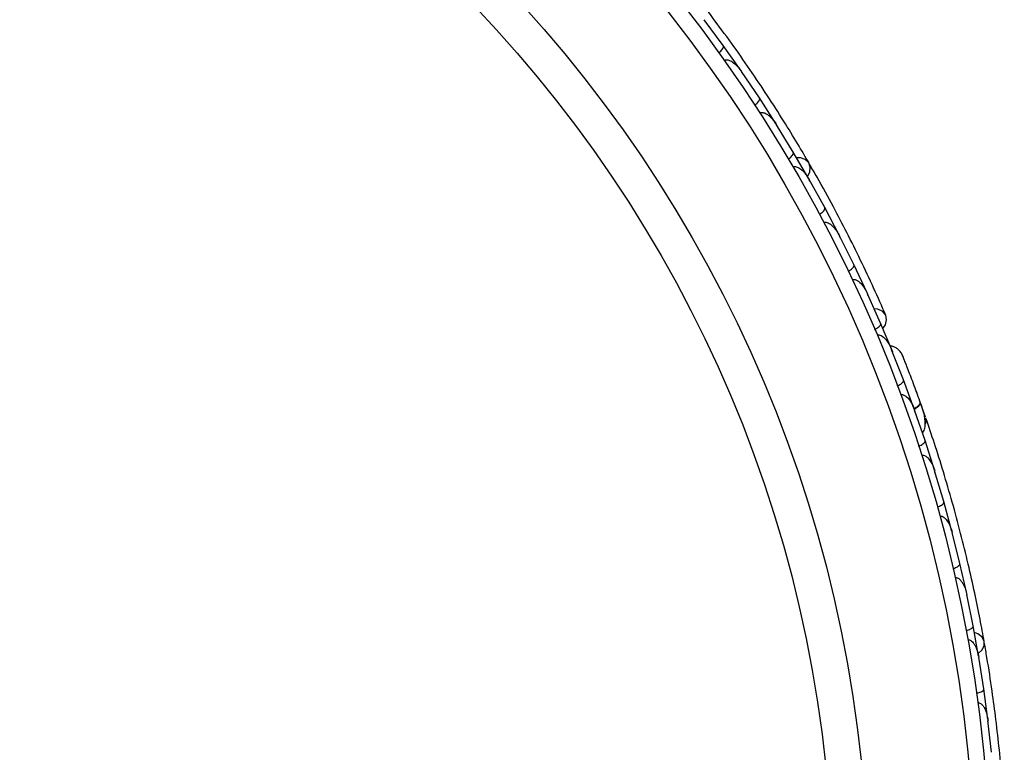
# Model space of a CAD drawing. Header units: millimetres. Extents: x 59 to 109, y 26 to 144.
# Tile 6 of 158: x 69.48 to 72.59, y 33.69 to 36. Entities that reach past the tile are written whole.
import ezdxf

# ---------------------------------------------------------------- set-up
doc = ezdxf.new("R2010")
doc.units = ezdxf.units.MM

msp = doc.modelspace()

# ---------------------------------------------------------------- linework, layer by layer
at = {"color": 7, "linetype": 'Continuous', "lineweight": 25}
for p, q in [((71.64394, 35.99428), (71.6398, 35.99988)), ((71.70003, 35.91878), (71.6398, 35.99985)), ((71.7564, 35.83897), (71.70009, 35.91881)), ((71.81412, 35.75307), (71.75765, 35.83647)), ((71.76174, 35.83043), (71.7577, 35.83643)), ((71.86689, 35.67097), (71.81419, 35.7531)), ((71.92078, 35.58264), (71.86803, 35.66842)), ((71.87199, 35.66198), (71.86812, 35.66831)), ((71.96995, 35.49825), (71.92086, 35.58267)), ((72.02002, 35.40749), (71.97098, 35.49565)), ((71.97467, 35.48901), (71.97111, 35.49547)), ((72.06557, 35.3208), (72.0201, 35.40752)), ((72.11179, 35.22759), (72.06649, 35.31814)), ((72.06981, 35.3115), (72.06664, 35.31789)), ((72.15368, 35.13856), (72.11186, 35.22761)), ((72.19598, 35.04286), (72.15448, 35.13584)), ((72.15733, 35.12946), (72.15464, 35.13554)), ((72.2342, 34.95156), (72.19606, 35.04288)), ((72.23273, 34.9538), (72.23061, 34.95917)), ((72.26827, 34.86428), (72.23065, 34.95903)), ((72.30239, 34.77187), (72.26834, 34.8643)), ((72.33751, 34.74664), (72.32295, 34.78807)), ((72.30503, 34.76314), (72.30295, 34.76919)), ((72.33616, 34.67336), (72.30296, 34.7691)), ((72.36603, 34.58001), (72.33624, 34.67337)), ((72.39533, 34.48052), (72.36646, 34.5773)), ((72.36844, 34.57065), (72.36647, 34.57733)), ((72.421, 34.38624), (72.3954, 34.48053)), ((72.44586, 34.28578), (72.42133, 34.38347)), ((72.4231, 34.37639), (72.42136, 34.38341)), ((72.46737, 34.19059), (72.44594, 34.28579)), ((72.48781, 34.08915), (72.46757, 34.1878)), ((72.46909, 34.18039), (72.46762, 34.18766)), ((72.50515, 33.99303), (72.48788, 34.08916)), ((72.52116, 33.89062), (72.50522, 33.99023)), ((72.50642, 33.98274), (72.50528, 33.99002)), ((72.53431, 33.79358), (72.52123, 33.89062)), ((72.54585, 33.69018), (72.53426, 33.79076)), ((72.53511, 33.78339), (72.53431, 33.79048))]:
    msp.add_line(p, q, dxfattribs=at)
at = {"color": 7, "linetype": 'Continuous', "lineweight": 25, "flags": 128}
for points in [[(71.96571, 35.50592), (71.97266, 35.5192), (71.9746, 35.53498), (71.96973, 35.54896), (71.95873, 35.55909), (71.94319, 35.56393), (71.93222, 35.56392)], [(72.20311, 35.02685), (72.21101, 35.03822), (72.21521, 35.05385), (72.21227, 35.06856), (72.20263, 35.0802), (72.18771, 35.08704), (72.17615, 35.0884)], [(72.30417, 34.8403), (72.30428, 34.83997), (72.30437, 34.83965)], [(72.50379, 34.00169), (72.51485, 34.01179), (72.52208, 34.02596), (72.52227, 34.04076), (72.51541, 34.05404), (72.50246, 34.0639), (72.49215, 34.06765)]]:
    msp.add_lwpolyline(points, dxfattribs=at)
at = {"color": 1, "linetype": 'Continuous', "lineweight": 25, "flags": 128}
msp.add_lwpolyline([(72.30248, 34.77301), (72.30459, 34.77426), (72.31107, 34.77864), (72.31613, 34.78296), (72.31957, 34.78705), (72.32126, 34.79075), (72.32114, 34.79393)], dxfattribs=at)
at = {"color": 7, "linetype": 'Continuous', "lineweight": 25}
for radius in [4.575, 4.525, 4.188, 4.075]:
    msp.add_circle((67.96929, 33.22803), radius, dxfattribs=at)
msp.add_arc((72.31433, 34.73633), 0.02567, 329.6192, 15.09896, dxfattribs=at)
for points, knots in [([(71.9706, 35.54755), (71.95896, 35.56744), (71.93574, 35.60714), (71.89099, 35.68028), (71.84028, 35.75961), (71.78457, 35.84292), (71.7258, 35.92662), (71.66662, 36.00714), (71.60877, 36.08248), (71.57443, 36.12512), (71.55725, 36.14645)], [0, 0, 0, 0, 0.1251424, 0.2497929, 0.374676, 0.4998622, 0.6249666, 0.7502587, 0.8750633, 1, 1, 1, 1]), ([(71.68599, 35.89575), (71.68618, 35.89589), (71.68845, 35.89754), (71.69261, 35.90107), (71.69732, 35.90641), (71.70049, 35.91178), (71.70137, 35.91604), (71.70068, 35.91814), (71.70016, 35.91887), (71.70014, 35.91889)], [0, 0, 0, 0, 0.01665195, 0.20702847, 0.39855075, 0.59935968, 0.83102403, 0.99349163, 1, 1, 1, 1]), ([(71.70346, 35.87124), (71.70352, 35.87129), (71.70453, 35.87203), (71.70705, 35.87322), (71.71207, 35.87375), (71.72147, 35.87165), (71.73361, 35.86404), (71.74674, 35.85169), (71.75449, 35.84189), (71.75808, 35.83668), (71.75813, 35.83661)], [0, 0, 0, 0, 0.00283524, 0.05097702, 0.11033655, 0.20781194, 0.45318455, 0.72164005, 0.99641479, 1, 1, 1, 1]), ([(71.79912, 35.73064), (71.79931, 35.73077), (71.80165, 35.73232), (71.80596, 35.73566), (71.8109, 35.74079), (71.8143, 35.74602), (71.81536, 35.75024), (71.81476, 35.75237), (71.81428, 35.75312), (71.81426, 35.75315)], [0, 0, 0, 0, 0.0167419, 0.2070718, 0.3985504, 0.5993354, 0.8310375, 0.9934948, 1, 1, 1, 1]), ([(71.81545, 35.70547), (71.81572, 35.70565), (71.81663, 35.70623), (71.81894, 35.70717), (71.8227, 35.7076), (71.82946, 35.70646), (71.83732, 35.70246), (71.85247, 35.69091), (71.86214, 35.67871), (71.86849, 35.66858), (71.86853, 35.66851)], [0, 0, 0, 0, 0.0130732, 0.044023, 0.1002245, 0.1663566, 0.3297208, 0.4739231, 0.9964125, 1, 1, 1, 1]), ([(71.90484, 35.56086), (71.90617, 35.5617), (71.9097, 35.56392), (71.91474, 35.56811), (71.91923, 35.57321), (71.92173, 35.57813), (71.92171, 35.58112), (71.9211, 35.58243), (71.92096, 35.58266), (71.92095, 35.58269)], [0, 0, 0, 0, 0.1158119, 0.3058371, 0.5011744, 0.7257197, 0.95044, 0.9934949, 1, 1, 1, 1]), ([(71.92006, 35.53498), (71.92057, 35.53526), (71.92216, 35.53613), (71.92548, 35.53681), (71.93276, 35.53611), (71.94117, 35.53149), (71.95636, 35.5189), (71.96555, 35.50618), (71.97147, 35.49576), (71.97151, 35.49569)], [0, 0, 0, 0, 0.02335, 0.0734618, 0.134698, 0.325553, 0.4727956, 0.9964114, 1, 1, 1, 1]), ([(72.21272, 35.06757), (72.20032, 35.09577), (72.17674, 35.14941), (72.13454, 35.23909), (72.09186, 35.32522), (72.0461, 35.41272), (72.00687, 35.48472), (71.98073, 35.52968), (71.97315, 35.54271)], [0, 0, 0, 0, 0.2180556, 0.4147202, 0.5912036, 0.7489875, 0.9272426, 1, 1, 1, 1]), ([(72.00315, 35.38642), (72.00452, 35.3872), (72.00814, 35.38926), (72.01336, 35.39322), (72.01807, 35.39811), (72.02078, 35.40292), (72.0209, 35.4059), (72.02034, 35.40724), (72.02022, 35.40747), (72.0202, 35.4075)], [0, 0, 0, 0, 0.1157169, 0.3058088, 0.5011944, 0.7257089, 0.9503963, 0.9934905, 1, 1, 1, 1]), ([(72.0173, 35.35976), (72.01805, 35.36011), (72.01951, 35.3608), (72.0226, 35.36128), (72.02789, 35.36077), (72.03463, 35.35761), (72.04595, 35.34915), (72.05696, 35.33582), (72.06425, 35.32357), (72.067, 35.3182), (72.06703, 35.31813)], [0, 0, 0, 0, 0.0336188, 0.0647198, 0.1259403, 0.2511281, 0.3754616, 0.735616, 0.9964191, 1, 1, 1, 1]), ([(72.094, 35.20728), (72.0942, 35.20737), (72.09673, 35.2086), (72.10143, 35.21135), (72.10701, 35.21578), (72.11107, 35.22051), (72.11268, 35.22454), (72.11237, 35.22673), (72.11199, 35.22753), (72.11198, 35.22756)], [0, 0, 0, 0, 0.0163611, 0.206885, 0.3985455, 0.5994314, 0.8309806, 0.9934816, 1, 1, 1, 1]), ([(72.10709, 35.17977), (72.10811, 35.18017), (72.10942, 35.18069), (72.11232, 35.18102), (72.11734, 35.18048), (72.12422, 35.17693), (72.13527, 35.16784), (72.14573, 35.15395), (72.15247, 35.14141), (72.155, 35.13587), (72.15503, 35.13579)], [0, 0, 0, 0, 0.0439924, 0.0565425, 0.1182118, 0.2485839, 0.3779124, 0.7339208, 0.9964229, 1, 1, 1, 1]), ([(72.1773, 35.02338), (72.17873, 35.02403), (72.18251, 35.02576), (72.18807, 35.02924), (72.1932, 35.03369), (72.19633, 35.03822), (72.19672, 35.04116), (72.19629, 35.04254), (72.19619, 35.04278), (72.19618, 35.04281)], [0, 0, 0, 0, 0.1152798, 0.3056806, 0.5012898, 0.7256609, 0.9501956, 0.9934701, 1, 1, 1, 1]), ([(72.18497, 35.00529), (72.18536, 35.00544), (72.18675, 35.00601), (72.18986, 35.00643), (72.19512, 35.00549), (72.20489, 35.00015), (72.2149, 34.98903), (72.22432, 34.97424), (72.229, 34.96436), (72.23109, 34.95924), (72.23112, 34.95916)], [0, 0, 0, 0, 0.0165279, 0.0607653, 0.1238722, 0.2334997, 0.5249132, 0.7588895, 0.9964268, 1, 1, 1, 1]), ([(72.26462, 34.94274), (72.2626, 34.94643), (72.25865, 34.95364), (72.24988, 34.96201), (72.24027, 34.96756), (72.23223, 34.97089), (72.22746, 34.97096), (72.22609, 34.97098)], [0, 0, 0, 0, 0.25090995, 0.49092799, 0.71444303, 0.91817123, 1, 1, 1, 1]), ([(72.32223, 34.79089), (72.31898, 34.7999), (72.31248, 34.81789), (72.3022, 34.84566), (72.2922, 34.87219), (72.28299, 34.89615), (72.2751, 34.91638), (72.26913, 34.93148), (72.26528, 34.94112), (72.26481, 34.94226), (72.26458, 34.94283)], [0, 0, 0, 0, 0.1253341, 0.2502351, 0.3757048, 0.5015073, 0.6270811, 0.7524027, 0.8783335, 1, 1, 1, 1]), ([(72.27502, 34.91662), (72.27227, 34.92359), (72.26677, 34.93755), (72.26536, 34.94095), (72.26466, 34.94265)], [0, 0, 0, 0, 0.4997894, 1, 1, 1, 1]), ([(72.24872, 34.84578), (72.25018, 34.84637), (72.25403, 34.84794), (72.25972, 34.85118), (72.26504, 34.85542), (72.26836, 34.85982), (72.26886, 34.86275), (72.26849, 34.86414), (72.2684, 34.86439), (72.26839, 34.86442)], [0, 0, 0, 0, 0.1153787, 0.305714, 0.5012752, 0.7256734, 0.9502371, 0.9934744, 1, 1, 1, 1]), ([(72.25947, 34.81704), (72.26012, 34.81726), (72.26182, 34.81782), (72.26538, 34.81788), (72.27103, 34.81622), (72.28173, 34.80877), (72.29348, 34.79263), (72.3005, 34.77743), (72.30341, 34.76926), (72.30344, 34.76918)], [0, 0, 0, 0, 0.0273886, 0.0721385, 0.1418849, 0.2690946, 0.6203421, 0.9964192, 1, 1, 1, 1]), ([(72.31028, 34.82373), (72.31024, 34.82383), (72.30824, 34.8294), (72.30619, 34.8349), (72.30417, 34.84031)], [0, 0, 0, 0, 0.0174037, 1, 1, 1, 1]), ([(72.30156, 34.77411), (72.30172, 34.77419), (72.30664, 34.77656), (72.31365, 34.78165), (72.32067, 34.78839), (72.3217, 34.79223), (72.32118, 34.79382), (72.32114, 34.79393)], [0, 0, 0, 0, 0.0108918, 0.332464, 0.6541266, 0.975786, 1, 1, 1, 1]), ([(72.32794, 34.69659), (72.32931, 34.69832), (72.33384, 34.70399), (72.33837, 34.72165), (72.3359, 34.75201), (72.32616, 34.77968), (72.32113, 34.79397)], [0, 0, 0, 0, 0.0722062, 0.2380923, 0.6065513, 1, 1, 1, 1]), ([(72.52261, 34.03914), (72.51848, 34.06181), (72.51024, 34.10705), (72.49321, 34.19109), (72.47268, 34.28298), (72.44883, 34.38032), (72.42222, 34.47907), (72.39416, 34.57498), (72.36556, 34.66556), (72.34788, 34.71737), (72.33903, 34.74329)], [0, 0, 0, 0, 0.1251424, 0.2497929, 0.374676, 0.4998622, 0.6249666, 0.7502587, 0.8750633, 1, 1, 1, 1]), ([(72.31584, 34.65567), (72.31732, 34.6562), (72.32124, 34.6576), (72.32707, 34.6606), (72.33256, 34.6646), (72.33607, 34.66886), (72.3367, 34.67177), (72.33639, 34.67318), (72.33631, 34.67343), (72.33629, 34.67346)], [0, 0, 0, 0, 0.11561, 0.3057804, 0.5012224, 0.7256982, 0.9503445, 0.9934853, 1, 1, 1, 1]), ([(72.32521, 34.62683), (72.32614, 34.62707), (72.32818, 34.6276), (72.33222, 34.62717), (72.33832, 34.62461), (72.34991, 34.61449), (72.35961, 34.5977), (72.36518, 34.58307), (72.36694, 34.57734), (72.36697, 34.57727)], [0, 0, 0, 0, 0.0388574, 0.084812, 0.162938, 0.3126958, 0.7369051, 0.9964149, 1, 1, 1, 1]), ([(72.37426, 34.46368), (72.37448, 34.46375), (72.37719, 34.46452), (72.3823, 34.46641), (72.38856, 34.46982), (72.39337, 34.47378), (72.39565, 34.47748), (72.39572, 34.4797), (72.39548, 34.48056), (72.39547, 34.48059)], [0, 0, 0, 0, 0.016652, 0.2070285, 0.3985507, 0.5993597, 0.831024, 0.9934916, 1, 1, 1, 1]), ([(72.3823, 34.43468), (72.38237, 34.4347), (72.38357, 34.43505), (72.38635, 34.43531), (72.39124, 34.43409), (72.39936, 34.4289), (72.40816, 34.4176), (72.41628, 34.40151), (72.42021, 34.38965), (72.4218, 34.38352), (72.42182, 34.38344)], [0, 0, 0, 0, 0.0028352, 0.050977, 0.1103366, 0.2078119, 0.4531845, 0.7216401, 0.9964148, 1, 1, 1, 1]), ([(72.42409, 34.26984), (72.42431, 34.26989), (72.42705, 34.27055), (72.43224, 34.27221), (72.43864, 34.27535), (72.44362, 34.2791), (72.44606, 34.2827), (72.44623, 34.28491), (72.44603, 34.28578), (72.44602, 34.28581)], [0, 0, 0, 0, 0.01674193, 0.20707182, 0.39855042, 0.59933539, 0.83103755, 0.9934948, 1, 1, 1, 1]), ([(72.43083, 34.2406), (72.43114, 34.24067), (72.4322, 34.24091), (72.4347, 34.241), (72.43838, 34.24012), (72.44433, 34.23674), (72.45035, 34.23029), (72.46064, 34.21426), (72.46555, 34.19949), (72.46805, 34.18779), (72.46807, 34.18771)], [0, 0, 0, 0, 0.0130732, 0.044023, 0.1002245, 0.1663566, 0.3297208, 0.4739231, 0.9964125, 1, 1, 1, 1]), ([(72.46537, 34.07414), (72.46691, 34.07447), (72.47099, 34.07535), (72.47715, 34.07756), (72.48312, 34.08081), (72.48715, 34.08459), (72.48815, 34.0874), (72.48803, 34.08885), (72.48798, 34.0891), (72.48797, 34.08914)], [0, 0, 0, 0, 0.11581192, 0.30583711, 0.50117443, 0.72571967, 0.95043997, 0.99349487, 1, 1, 1, 1]), ([(72.47083, 34.04461), (72.4714, 34.0447), (72.47319, 34.04498), (72.47654, 34.04448), (72.48315, 34.04133), (72.48946, 34.03411), (72.49943, 34.01709), (72.50372, 34.00199), (72.50572, 33.99017), (72.50573, 33.99009)], [0, 0, 0, 0, 0.02335004, 0.07346177, 0.13469803, 0.32555297, 0.4727956, 0.99641145, 1, 1, 1, 1]), ([(72.58597, 33.50529), (72.58397, 33.53604), (72.58015, 33.5945), (72.57117, 33.69321), (72.56052, 33.78874), (72.54745, 33.88662), (72.53521, 33.96769), (72.52602, 34.01888), (72.52335, 34.03372)], [0, 0, 0, 0, 0.2180556, 0.4147202, 0.5912036, 0.7489875, 0.9272426, 1, 1, 1, 1]), ([(72.49809, 33.87659), (72.49964, 33.87686), (72.50375, 33.87755), (72.51001, 33.87949), (72.51611, 33.88248), (72.5203, 33.88607), (72.52143, 33.88883), (72.52137, 33.89028), (72.52133, 33.89054), (72.52133, 33.89057)], [0, 0, 0, 0, 0.1157169, 0.3058088, 0.5011944, 0.7257089, 0.9503963, 0.9934905, 1, 1, 1, 1]), ([(72.50227, 33.8467), (72.5031, 33.84678), (72.5047, 33.84692), (72.50777, 33.84632), (72.51257, 33.84402), (72.51782, 33.83875), (72.52557, 33.82693), (72.53135, 33.81064), (72.53401, 33.79664), (72.53475, 33.79065), (72.53476, 33.79057)], [0, 0, 0, 0, 0.03361883, 0.0647198, 0.12594027, 0.25112806, 0.37546159, 0.73561596, 0.99641906, 1, 1, 1, 1])]:
    msp.add_open_spline(points, degree=3, knots=knots, dxfattribs=at)

doc.saveas('drawing.dxf')
